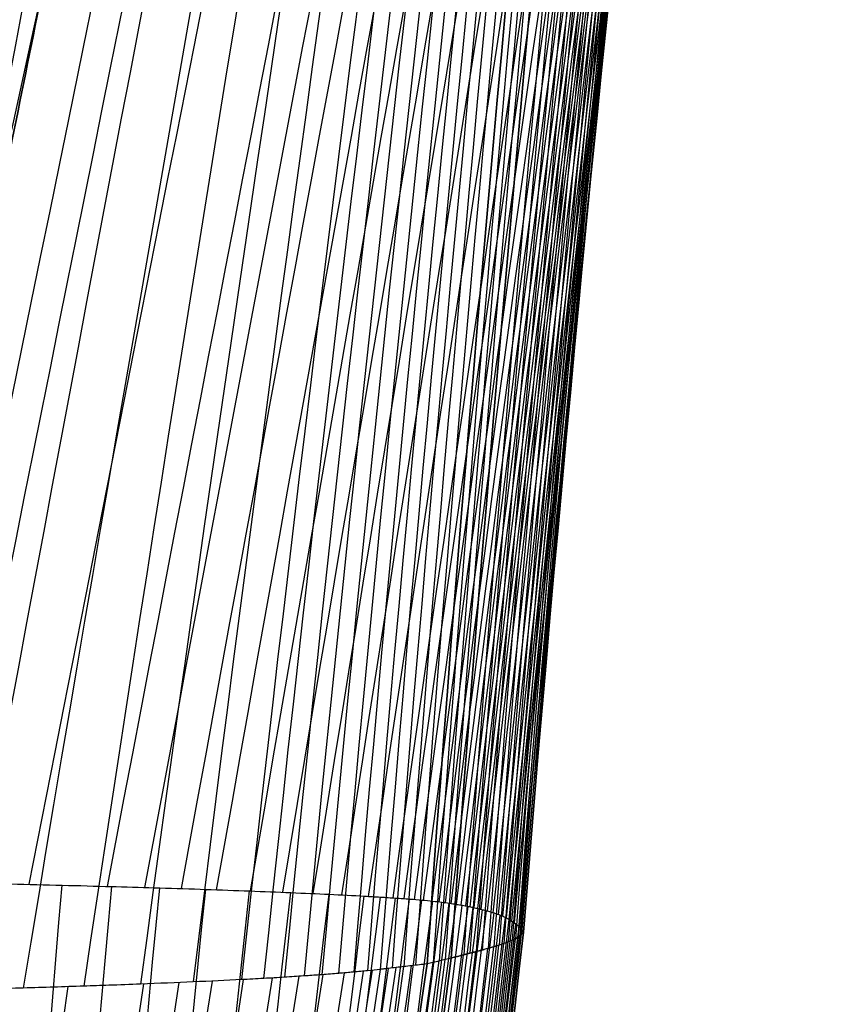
# Model space of a CAD drawing. Header units: millimetres. Extents: x -392 to 392, y 0 to 812.
# Tile 49 of 55: x 296 to 392, y 274 to 389. Entities that reach past the tile are written whole.
import ezdxf

# ---------------------------------------------------------------- set-up
doc = ezdxf.new("R2010")
doc.units = ezdxf.units.MM
doc.layers.add('IGES level 58', color=7, linetype='Continuous', true_color=0xc0c0c0)

msp = doc.modelspace()

# ---------------------------------------------------------------- linework, layer by layer
at = {"layer": 'IGES level 58', "color": 214, "true_color": 0x8f008a}
for points, degree in [([(348.8, 619.87, -185.58), (324.14, 504.92, -188.47), (298.01, 390.01, -190.35), (273.35, 275.07, -193.24)], 3), ([(351.53, 620, -177.85), (328.83, 505.06, -181.71), (304.16, 390.18, -184.3), (281.46, 275.24, -188.16)], 3), ([(354.05, 620, -170.07), (333.27, 505.12, -174.77), (310.06, 390.31, -177.96), (289.29, 275.43, -182.66)], 3), ([(356.39, 620, -162.23), (337.49, 505.19, -167.62), (315.68, 390.45, -171.31), (296.78, 275.64, -176.7)], 3), ([(358.58, 620, -154.35), (341.46, 505.26, -160.28), (321, 390.6, -164.36), (303.89, 275.87, -170.3)], 3), ([(370.46, 620, 160.33), (349.36, 509.21, 161.9), (327.73, 398.37, 163.52), (306.63, 287.58, 165.09)], 3), ([(360.62, 620, -146.42), (345.18, 505.34, -152.76), (326, 390.77, -157.11), (310.56, 276.11, -163.44)], 3), ([(373.74, 620, 156.22), (353.06, 509.17, 157.97), (331.72, 398.28, 159.71), (311.04, 287.45, 161.46)], 3), ([(376.7, 620, 151.88), (356.52, 509.12, 153.83), (335.51, 398.19, 155.72), (315.33, 287.32, 157.67)], 3), ([(362.53, 620, -138.47), (348.65, 505.42, -145.05), (330.64, 390.94, -149.58), (316.76, 276.36, -156.15)], 3), ([(379.35, 620, 147.33), (359.72, 509.08, 149.5), (339.09, 398.1, 151.55), (319.46, 287.18, 153.72)], 3), ([(364.33, 620, -130.49), (351.84, 505.51, -137.17), (334.9, 391.12, -141.76), (322.42, 276.63, -148.44)], 3), ([(381.7, 620, 142.63), (362.68, 509.03, 145.02), (342.45, 398, 147.22), (323.43, 287.04, 149.6)], 3), ([(365.19, 620, -126.49), (353.34, 505.56, -133.16), (336.87, 391.21, -137.75), (325.02, 276.77, -144.43)], 3), ([(383.75, 620, 137.79), (365.38, 508.98, 140.38), (345.6, 397.9, 142.73), (327.22, 286.89, 145.32)], 3), ([(366.02, 620, -122.48), (354.75, 505.61, -129.12), (338.74, 391.3, -133.68), (327.47, 276.91, -140.32)], 3), ([(366.83, 620, -118.48), (356.1, 505.66, -125.04), (340.49, 391.4, -129.55), (329.76, 277.06, -136.12)], 3), ([(385.53, 620, 132.84), (367.83, 508.93, 135.61), (348.51, 397.8, 138.09), (330.81, 286.73, 140.87)], 3), ([(367.63, 620, -114.46), (357.37, 505.71, -120.93), (342.13, 391.5, -125.36), (331.87, 277.21, -131.82)], 3), ([(368.41, 620, -110.45), (358.56, 505.76, -116.78), (343.65, 391.6, -121.11), (333.81, 277.36, -127.45)], 3), ([(387.04, 620, 127.8), (370.04, 508.88, 130.73), (351.19, 397.69, 133.32), (334.18, 286.57, 136.25)], 3), ([(369.17, 620, -106.43), (359.69, 505.81, -112.61), (345.07, 391.71, -116.83), (335.59, 277.52, -123.01)], 3), ([(369.92, 620, -102.41), (360.75, 505.87, -108.42), (346.38, 391.81, -112.5), (337.22, 277.67, -118.51)], 3), ([(388.31, 620, 122.69), (371.99, 508.82, 125.75), (353.62, 397.58, 128.41), (337.31, 286.4, 131.47)], 3), ([(370.65, 620, -98.38), (361.76, 505.92, -104.2), (347.61, 391.91, -108.15), (338.72, 277.83, -113.97)], 3), ([(371.38, 620, -94.36), (362.72, 505.97, -99.97), (348.76, 392.02, -103.77), (340.1, 277.99, -109.39)], 3), ([(389.34, 620, 117.54), (373.7, 508.77, 120.66), (355.8, 397.46, 123.38), (340.17, 286.23, 126.51)], 3), ([(389.77, 620, 114.94), (374.46, 508.74, 118.09), (356.78, 397.41, 120.82), (341.47, 286.14, 123.97)], 3), ([(372.1, 620, -90.33), (363.67, 506.03, -95.74), (349.9, 392.13, -99.39), (341.47, 278.15, -104.81)], 3), ([(390.15, 620, 112.34), (375.15, 508.71, 115.49), (357.68, 397.35, 118.22), (342.68, 286.05, 121.37)], 3), ([(372.81, 620, -86.3), (364.62, 506.08, -91.51), (351.04, 392.23, -95.01), (342.85, 278.31, -100.23)], 3), ([(390.48, 620, 109.73), (375.77, 508.68, 112.87), (358.49, 397.28, 115.59), (343.77, 285.96, 118.73)], 3), ([(344.22, 278.47, -95.64), (352.17, 392.34, -90.63), (365.56, 506.14, -87.28), (373.52, 620, -82.27)], 3), ([(373.52, 620, -82.27), (365.56, 506.14, -87.28), (352.17, 392.34, -90.63), (344.22, 278.47, -95.64)], 3), ([(390.76, 620, 107.12), (376.31, 508.64, 110.23), (359.21, 397.22, 112.93), (344.76, 285.87, 116.05)], 3), ([(374.27, 620, -77.98), (366.29, 506.19, -82.75), (352.91, 392.45, -85.92), (344.92, 278.65, -90.69)], 3), ([(390.99, 620, 104.5), (376.77, 508.61, 107.57), (359.83, 397.16, 110.24), (345.61, 285.77, 113.32)], 3), ([(375.02, 620, -73.7), (367.01, 506.25, -78.23), (353.64, 392.57, -81.21), (345.63, 278.82, -85.74)], 3), ([(375.76, 620, -69.43), (367.73, 506.31, -73.7), (354.37, 392.68, -76.5), (346.34, 278.99, -80.78)], 3), ([(391.18, 620, 101.87), (377.17, 508.58, 104.9), (360.36, 397.09, 107.53), (346.35, 285.67, 110.56)], 3), ([(391.33, 620, 99.25), (377.51, 508.55, 102.22), (360.82, 397.03, 104.81), (347, 285.58, 107.78)], 3), ([(347.05, 279.17, -75.82), (355.1, 392.8, -71.79), (368.45, 506.37, -69.17), (376.5, 620, -65.15)], 3), ([(376.5, 620, -65.15), (368.45, 506.37, -69.17), (355.1, 392.8, -71.79), (347.05, 279.17, -75.82)], 3), ([(391.44, 620, 96.62), (377.8, 508.51, 99.53), (361.24, 396.97, 102.07), (347.61, 285.48, 104.98)], 3), ([(391.51, 620, 93.99), (378.07, 508.48, 96.84), (361.63, 396.9, 99.33), (348.18, 285.38, 102.18)], 3), ([(378.1, 620, -55.75), (369.98, 506.5, -59.25), (356.63, 393.04, -61.48), (348.51, 279.54, -64.99)], 3), ([(391.55, 620, 91.36), (378.3, 508.45, 94.14), (361.98, 396.84, 96.59), (348.72, 285.28, 99.37)], 3), ([(391.56, 620, 88.73), (378.49, 508.41, 91.45), (362.29, 396.77, 93.84), (349.22, 285.19, 96.56)], 3), ([(378.88, 620, -51.04), (370.74, 506.56, -54.29), (357.38, 393.17, -56.33), (349.24, 279.73, -59.58)], 3), ([(391.55, 620, 86.1), (378.66, 508.38, 88.75), (362.58, 396.71, 91.09), (349.69, 285.09, 93.74)], 3), ([(379.65, 620, -46.33), (371.48, 506.63, -49.32), (358.14, 393.29, -51.18), (349.97, 279.92, -54.18)], 3), ([(391.51, 620, 83.47), (378.8, 508.35, 86.05), (362.83, 396.64, 88.34), (350.12, 284.99, 90.91)], 3), ([(391.45, 620, 80.84), (378.91, 508.31, 83.35), (363.06, 396.57, 85.58), (350.53, 284.89, 88.08)], 3), ([(380.41, 620, -41.61), (372.21, 506.69, -44.36), (358.88, 393.42, -46.03), (350.68, 280.11, -48.77)], 3), ([(391.27, 620, 75.59), (379.08, 508.25, 77.94), (363.46, 396.44, 80.06), (351.27, 284.69, 82.41)], 3), ([(381.15, 620, -36.89), (372.93, 506.76, -39.38), (359.6, 393.54, -40.87), (351.37, 280.3, -43.37)], 3), ([(391.05, 620, 70.33), (379.2, 508.18, 72.53), (363.8, 396.31, 74.54), (351.95, 284.49, 76.74)], 3), ([(381.87, 620, -32.16), (373.62, 506.82, -34.41), (360.29, 393.67, -35.71), (352.04, 280.49, -37.96)], 3), ([(390.81, 620, 65.08), (379.28, 508.11, 67.12), (364.08, 396.18, 69.01), (352.55, 284.29, 71.05)], 3), ([(382.57, 620, -27.43), (374.28, 506.88, -29.43), (360.95, 393.79, -30.55), (352.66, 280.68, -32.55)], 3), ([(390.57, 620, 59.82), (379.33, 508.05, 61.71), (364.31, 396.05, 63.47), (353.07, 284.1, 65.36)], 3), ([(383.25, 620, -22.69), (374.91, 506.95, -24.45), (361.57, 393.92, -25.38), (353.23, 280.87, -27.14)], 3), ([(390.31, 620, 54.57), (379.33, 507.98, 56.29), (364.47, 395.92, 57.94), (353.49, 283.9, 59.66)], 3), ([(383.9, 620, -17.95), (375.5, 507.01, -19.46), (362.15, 394.04, -20.21), (353.75, 281.06, -21.72)], 3), ([(390.04, 620, 49.32), (379.3, 507.91, 50.87), (364.58, 395.79, 52.39), (353.83, 283.7, 53.95)], 3), ([(384.53, 620, -13.21), (376.06, 507.08, -14.47), (362.67, 394.17, -15.03), (354.2, 281.24, -16.29)], 3), ([(389.45, 620, 38.81), (379.16, 507.78, 40.03), (364.72, 395.53, 41.31), (354.43, 283.3, 42.53)], 3), ([(385.13, 620, -8.46), (376.57, 507.14, -9.47), (363.14, 394.29, -9.85), (354.58, 281.43, -10.86)], 3), ([(385.71, 620, -3.71), (377.03, 507.21, -4.47), (363.55, 394.42, -4.66), (354.87, 281.62, -5.42)], 3), ([(355.02, 282.9, 31.11), (364.82, 395.26, 30.22), (378.96, 507.64, 29.2), (388.75, 620, 28.32)], 3), ([(388.75, 620, 28.32), (378.96, 507.64, 29.2), (364.82, 395.26, 30.22), (355.02, 282.9, 31.11)], 3), ([(386.25, 620, 1.04), (377.45, 507.27, 0.53), (363.9, 394.54, 0.53), (355.1, 281.81, 0.02)], 3), ([(388.06, 620, 19.45), (378.63, 507.52, 19.89), (364.71, 395.03, 20.58), (355.28, 282.55, 21.03)], 3), ([(386.76, 620, 5.79), (377.84, 507.34, 5.54), (364.23, 394.67, 5.72), (355.31, 282, 5.47)], 3), ([(355.53, 282.19, 10.91), (364.55, 394.79, 10.91), (378.22, 507.4, 10.54), (387.24, 620, 10.54)], 3), ([(387.24, 620, 10.54), (378.22, 507.4, 10.54), (364.55, 394.79, 10.91), (355.53, 282.19, 10.91)], 3), ([(362.79, 618.97, 167.74), (341.09, 508.6, 169.08), (319.13, 398.19, 170.55), (297.43, 287.82, 171.9)], 3), ([(345.06, 616.21, -193.29), (318.67, 502.43, -195.04), (291.35, 388.68, -196.13), (264.99, 274.9, -197.91)], 3), ([(352.42, 610.09, 173.91), (330.93, 502.74, 175.28), (309.33, 395.38, 176.76), (287.84, 288.03, 178.13)], 3), ([(335.59, 573.78, 179.08), (306.76, 431.01, 181.46), (277.93, 288.23, 183.85)], 2), ([(247.71, 274.61, -206.14), (287.27, 423.42, -207.06), (326.83, 572.23, -207.98)], 2), ([(282.07, 8.65, 139.17), (289.72, 101.88, 150), (293.45, 194.45, 158.1), (301.35, 287.72, 169.11)], 3), ([(286.31, 8.59, 133.5), (294.54, 101.78, 144.77), (298.7, 194.33, 153.19), (307.18, 287.56, 164.65)], 3), ([(290.32, 8.54, 127.67), (299.14, 101.69, 139.34), (303.73, 194.21, 148.07), (312.82, 287.4, 159.93)], 3), ([(294.09, 8.48, 121.68), (303.5, 101.59, 133.72), (308.54, 194.08, 142.71), (318.22, 287.22, 154.94)], 3), ([(297.64, 8.44, 115.56), (307.62, 101.49, 127.92), (313.09, 193.95, 137.14), (323.36, 287.04, 149.69)], 3), ([(300.95, 8.4, 109.32), (311.49, 101.4, 121.93), (317.37, 193.81, 131.34), (328.2, 286.85, 144.15)], 3), ([(304.05, 8.36, 102.97), (315.1, 101.3, 115.77), (321.36, 193.67, 125.33), (332.71, 286.64, 138.33)], 3), ([(306.92, 8.34, 96.52), (318.43, 101.21, 109.45), (325.03, 193.53, 119.1), (336.84, 286.43, 132.23)], 3), ([(308.28, 8.33, 93.27), (319.98, 101.16, 106.23), (326.73, 193.46, 115.91), (338.74, 286.32, 129.07)], 3), ([(309.58, 8.32, 89.99), (321.46, 101.12, 102.97), (328.34, 193.38, 112.66), (340.52, 286.21, 125.84)], 3), ([(310.84, 8.32, 86.7), (322.85, 101.07, 99.67), (329.83, 193.31, 109.36), (342.15, 286.09, 122.54)], 3), ([(312.04, 8.33, 83.38), (324.14, 101.03, 96.33), (331.19, 193.24, 106), (343.61, 285.97, 119.15)], 3), ([(313.19, 8.34, 80.05), (325.34, 101, 92.95), (332.42, 193.16, 102.58), (344.88, 285.85, 115.68)], 3), ([(314.28, 8.35, 76.71), (326.42, 100.96, 89.54), (333.49, 193.09, 99.12), (345.94, 285.73, 112.15)], 3), ([(315.33, 8.37, 73.35), (327.4, 100.93, 86.09), (334.43, 193.02, 95.61), (346.82, 285.6, 108.56)], 3), ([(316.33, 8.4, 69.98), (328.33, 100.9, 82.64), (335.3, 192.94, 92.09), (347.61, 285.48, 104.95)], 3), ([(317.29, 8.42, 66.6), (329.2, 100.87, 79.17), (336.12, 192.87, 88.56), (348.35, 285.35, 101.33)], 3), ([(318.2, 8.44, 63.2), (330.03, 100.84, 75.69), (336.88, 192.8, 85.01), (349.02, 285.22, 97.69)], 3), ([(319.06, 8.46, 59.8), (330.8, 100.81, 72.19), (337.59, 192.73, 81.45), (349.64, 285.1, 94.04)], 3), ([(319.89, 8.49, 56.39), (331.53, 100.78, 68.69), (338.24, 192.65, 77.88), (350.2, 284.97, 90.38)], 3), ([(320.67, 8.51, 52.97), (332.22, 100.75, 65.18), (338.86, 192.58, 74.31), (350.71, 284.84, 86.72)], 3), ([(321.41, 8.53, 49.54), (332.86, 100.71, 61.66), (339.43, 192.5, 70.72), (351.19, 284.71, 83.04)], 3), ([(322.78, 8.57, 42.67), (334.05, 100.65, 54.61), (340.49, 192.36, 63.54), (352.07, 284.46, 75.68)], 3), ([(323.99, 8.62, 35.77), (335.09, 100.58, 47.54), (341.41, 192.21, 56.33), (352.81, 284.2, 68.29)], 3), ([(325.06, 8.66, 28.86), (335.98, 100.52, 40.44), (342.17, 192.06, 49.11), (353.41, 283.94, 60.88)], 3), ([(327.38, 8.77, 8.05), (337.91, 100.31, 19.09), (343.8, 191.59, 27.35), (354.64, 283.15, 38.57)], 3), ([(355.02, 282.9, 31.11), (354.84, 283.02, 34.69), (354.65, 283.15, 38.27), (354.47, 283.27, 41.85)], 3), ([(355.02, 282.9, 31.11), (344.23, 191.44, 20.08), (338.36, 100.23, 11.96), (327.87, 8.79, 1.11)], 3), ([(327.87, 8.79, 1.11), (338.36, 100.23, 11.96), (344.23, 191.44, 20.08), (355.02, 282.9, 31.11)], 3), ([(328.36, 8.83, -9.65), (338.76, 100.13, 1.44), (344.57, 191.23, 9.74), (355.28, 282.55, 21.01)], 3), ([(328.48, 8.89, -26.22), (338.85, 99.97, -14.76), (344.64, 190.91, -6.18), (355.31, 282, 5.47)], 3), ([(355.53, 282.19, 10.91), (344.79, 191.02, -0.6), (338.96, 100.03, -9.08), (328.53, 8.86, -20.4)], 3), ([(328.53, 8.86, -20.4), (338.96, 100.03, -9.08), (344.79, 191.02, -0.6), (355.53, 282.19, 10.91)], 3), ([(355.02, 282.9, 31.11), (355.19, 282.66, 24.38), (355.36, 282.43, 17.65), (355.53, 282.19, 10.91)], 3), ([(326.34, 9.01, -61.03), (336.73, 99.64, -48.8), (342.53, 190.23, -39.64), (353.23, 280.86, -27.2)], 3), ([(326.92, 8.99, -55.25), (337.28, 99.7, -43.14), (343.07, 190.34, -34.08), (353.74, 281.05, -21.77)], 3), ([(327.41, 8.97, -49.46), (337.76, 99.75, -37.48), (343.54, 190.45, -28.51), (354.2, 281.24, -16.32)], 3), ([(327.81, 8.95, -43.66), (338.15, 99.81, -31.8), (343.92, 190.57, -22.93), (354.58, 281.43, -10.88)], 3), ([(328.12, 8.93, -37.85), (338.46, 99.86, -26.13), (344.23, 190.68, -17.35), (354.87, 281.62, -5.43)], 3), ([(328.35, 8.91, -32.04), (338.69, 99.92, -20.45), (344.45, 190.8, -11.77), (355.1, 281.81, 0.02)], 3), ([(353.56, 280.98, -23.76), (353.53, 280.97, -24.05), (353.51, 280.96, -24.34), (353.48, 280.95, -24.63)], 3), ([(322.07, 9.1, -89.78), (332.81, 99.36, -76.95), (338.89, 189.66, -67.34), (349.95, 279.92, -54.28)], 3), ([(324.06, 9.07, -78.31), (334.59, 99.48, -65.72), (340.51, 189.89, -56.28), (351.36, 280.3, -43.47)], 3), ([(324.91, 9.05, -72.56), (335.38, 99.53, -60.09), (341.24, 190, -50.75), (352.03, 280.48, -38.05)], 3), ([(325.67, 9.03, -66.8), (336.09, 99.59, -54.45), (341.92, 190.11, -45.2), (352.65, 280.67, -32.63)], 3), ([(351.82, 280.42, -39.78), (351.8, 280.42, -39.9), (351.79, 280.42, -40.03), (351.77, 280.41, -40.16)], 3), ([(352.43, 280.61, -34.55), (352.43, 280.61, -34.57), (352.43, 280.61, -34.58), (352.43, 280.61, -34.6)], 3), ([(312.36, 9.15, -128.1), (324.79, 98.94, -114.58), (332.14, 188.87, -104.44), (344.93, 278.65, -90.67)], 3), ([(313.97, 9.15, -122.95), (326.07, 99, -109.49), (333.18, 188.98, -99.41), (345.63, 278.82, -85.72)], 3), ([(315.49, 9.14, -117.75), (327.3, 99.06, -104.39), (334.18, 189.09, -94.37), (346.34, 278.99, -80.77)], 3), ([(347.05, 279.17, -75.82), (335.15, 189.19, -89.32), (328.47, 99.12, -99.27), (316.91, 9.14, -112.54)], 3), ([(316.91, 9.14, -112.54), (328.47, 99.12, -99.27), (335.15, 189.19, -89.32), (347.05, 279.17, -75.82)], 3), ([(319.7, 9.13, -101.19), (330.77, 99.24, -88.13), (337.1, 189.43, -78.35), (348.5, 279.54, -65.06)], 3), ([(347.05, 279.17, -75.82), (346.81, 279.11, -77.47), (346.34, 278.99, -80.78), (345.63, 278.82, -85.74), (344.92, 278.65, -90.69), (344.45, 278.53, -93.99), (344.22, 278.47, -95.64)], 3), ([(347.05, 279.17, -75.82), (346.81, 279.11, -77.47), (346.34, 278.99, -80.77), (345.63, 278.82, -85.72), (344.93, 278.65, -90.67), (344.45, 278.53, -93.98), (344.22, 278.47, -95.64)], 3), ([(298.72, 9.27, -162.55), (312.31, 98.58, -149.25), (320.54, 188.13, -139.28), (334.51, 277.42, -125.75)], 3), ([(301.37, 9.24, -156.79), (314.82, 98.63, -143.44), (322.93, 188.25, -133.43), (336.76, 277.63, -119.83)], 3), ([(302.65, 9.23, -153.89), (316.01, 98.66, -140.5), (324.06, 188.32, -130.47), (337.79, 277.73, -116.84)], 3), ([(303.89, 9.22, -150.98), (317.15, 98.69, -137.55), (325.13, 188.38, -127.49), (338.76, 277.84, -113.83)], 3), ([(305.1, 9.21, -148.05), (318.26, 98.72, -134.59), (326.15, 188.44, -124.5), (339.68, 277.94, -110.8)], 3), ([(306.28, 9.2, -145.11), (319.34, 98.76, -131.61), (327.16, 188.51, -121.5), (340.59, 278.05, -107.77)], 3), ([(307.42, 9.19, -142.15), (320.4, 98.79, -128.63), (328.15, 188.57, -118.5), (341.5, 278.16, -104.74)], 3), ([(308.54, 9.18, -139.19), (321.44, 98.82, -125.64), (329.14, 188.63, -115.49), (342.4, 278.26, -101.71)], 3), ([(344.22, 278.47, -95.64), (331.07, 188.76, -109.46), (323.45, 98.88, -119.64), (310.67, 9.15, -133.22)], 3), ([(310.67, 9.15, -133.22), (323.45, 98.88, -119.64), (331.07, 188.76, -109.46), (344.22, 278.47, -95.64)], 3), ([(334.97, 277.46, -124.61), (334.67, 277.44, -125.35), (334.37, 277.41, -126.09), (334.06, 277.38, -126.84)], 3), ([(334.97, 277.46, -124.61), (334.67, 277.44, -125.35), (334.37, 277.41, -126.09), (334.06, 277.38, -126.84)], 3), ([(279.96, 9.6, -195.53), (293.3, 98.39, -182.05), (301.36, 187.52, -171.94), (315.1, 276.29, -158.21)], 3), ([(283.42, 9.53, -190.24), (296.92, 98.4, -176.87), (305.1, 187.61, -166.84), (319, 276.46, -153.23)], 3), ([(286.74, 9.46, -184.85), (300.37, 98.42, -171.57), (308.64, 187.7, -161.6), (322.67, 276.64, -148.07)], 3), ([(289.94, 9.4, -179.39), (303.64, 98.45, -166.15), (311.97, 187.8, -156.21), (326.06, 276.83, -142.73)], 3), ([(293, 9.35, -173.85), (306.73, 98.48, -160.62), (315.06, 187.91, -150.69), (329.18, 277.02, -137.22)], 3), ([(295.93, 9.3, -168.23), (309.61, 98.53, -154.98), (317.92, 188.02, -145.04), (331.99, 277.22, -131.55)], 3), ([(268.8, 9.86, -210.86), (281.46, 98.39, -196.84), (289.02, 187.31, -186.3), (302.07, 275.81, -172.01)], 3), ([(276.37, 9.68, -200.74), (289.51, 98.38, -187.11), (297.43, 187.45, -176.88), (310.96, 276.12, -163)], 3)]:
    msp.add_open_spline(points, degree=degree, dxfattribs=at)
for points, knots in [([(389.76, 620, 44.06), (379.24, 507.84, 45.45), (364.66, 395.65, 46.85), (354.14, 283.5, 48.24), (354.14, 283.5, 48.24), (354.14, 283.5, 48.24), (354.14, 283.49, 48.24)], [0, 0, 0, 0, 1, 1, 1, 1.000009, 1.000009, 1.000009, 1.000009]), ([(291.14, 287.96, 176.07), (292.55, 287.93, 175.17), (296, 287.85, 172.92), (301.38, 287.72, 169.15), (305.44, 287.61, 166.04), (307.52, 287.55, 164.38), (307.69, 287.55, 164.24)], [2.87694036, 2.87694036, 2.87694036, 2.87694036, 2.88762845, 2.90325345, 2.91887845, 2.92026073, 2.92026073, 2.92026073, 2.92026073]), ([(291.14, 287.96, 176.07), (292.55, 287.93, 175.17), (296, 287.85, 172.92), (301.38, 287.72, 169.15), (305.44, 287.61, 166.04), (307.52, 287.55, 164.38), (307.69, 287.55, 164.24)], [0.64556192, 0.64556192, 0.64556192, 0.64556192, 0.65625, 0.671875, 0.6875, 0.68888228, 0.68888228, 0.68888228, 0.68888228]), ([(307.69, 287.55, 164.24), (309.43, 287.5, 162.84), (313.01, 287.39, 159.83), (318.26, 287.23, 154.99), (323.41, 287.04, 149.73), (328.26, 286.85, 144.2), (332.78, 286.65, 138.38), (336.22, 286.47, 133.29), (338.76, 286.32, 129.09), (340.55, 286.21, 125.86), (342.18, 286.09, 122.55), (343.64, 285.97, 119.16), (344.92, 285.85, 115.7), (345.97, 285.73, 112.16), (346.83, 285.6, 108.56), (347.39, 285.52, 106.01), (347.67, 285.47, 104.67), (347.7, 285.46, 104.53)], [2.9202607, 2.9202607, 2.9202607, 2.9202607, 2.9345034, 2.9501284, 2.9657534, 2.9813784, 2.9970034, 3.0126284, 3.0204409, 3.0282534, 3.0360659, 3.0438784, 3.0516909, 3.0595034, 3.0673159, 3.0751284, 3.0760461, 3.0760461, 3.0760461, 3.0760461]), ([(307.69, 287.55, 164.24), (309.43, 287.5, 162.84), (313.01, 287.39, 159.83), (318.26, 287.23, 154.99), (323.41, 287.04, 149.73), (328.26, 286.85, 144.2), (332.78, 286.65, 138.38), (336.22, 286.47, 133.29), (338.76, 286.32, 129.09), (340.55, 286.21, 125.86), (342.18, 286.09, 122.55), (343.64, 285.97, 119.16), (344.92, 285.85, 115.7), (345.97, 285.73, 112.16), (346.83, 285.6, 108.56), (347.39, 285.52, 106.01), (347.67, 285.47, 104.67), (347.7, 285.46, 104.53)], [0.6888823, 0.6888823, 0.6888823, 0.6888823, 0.703125, 0.71875, 0.734375, 0.75, 0.765625, 0.78125, 0.7890625, 0.796875, 0.8046875, 0.8125, 0.8203125, 0.828125, 0.8359375, 0.84375, 0.8446677, 0.8446677, 0.8446677, 0.8446677]), ([(347.7, 285.46, 104.53), (347.93, 285.43, 103.46), (348.39, 285.35, 101.19), (349, 285.23, 97.89), (349.38, 285.15, 95.66), (349.54, 285.12, 94.65)], [3.07604613, 3.07604613, 3.07604613, 3.07604613, 3.08294095, 3.09075345, 3.0972774, 3.0972774, 3.0972774, 3.0972774]), ([(347.7, 285.46, 104.53), (347.93, 285.43, 103.46), (348.39, 285.35, 101.19), (349, 285.23, 97.89), (349.38, 285.15, 95.66), (349.54, 285.12, 94.65)], [0.84466768, 0.84466768, 0.84466768, 0.84466768, 0.8515625, 0.859375, 0.86589895, 0.86589895, 0.86589895, 0.86589895]), ([(349.54, 285.12, 94.65), (349.57, 285.11, 94.44), (349.8, 285.06, 93.03), (350.21, 284.97, 90.39), (350.72, 284.84, 86.72), (351.36, 284.67, 81.82), (352.09, 284.46, 75.68), (352.84, 284.2, 68.29), (353.28, 284, 62.73), (353.49, 283.9, 59.64), (353.53, 283.87, 59.01)], [3.0972774, 3.0972774, 3.0972774, 3.0972774, 3.09856595, 3.10637845, 3.11419095, 3.12200345, 3.13762845, 3.15325345, 3.16887845, 3.17281502, 3.17281502, 3.17281502, 3.17281502]), ([(349.54, 285.12, 94.65), (349.57, 285.11, 94.44), (349.8, 285.06, 93.03), (350.21, 284.97, 90.39), (350.72, 284.84, 86.72), (351.36, 284.67, 81.82), (352.09, 284.46, 75.68), (352.84, 284.2, 68.29), (353.28, 284, 62.73), (353.49, 283.9, 59.64), (353.53, 283.87, 59.01)], [0.86589895, 0.86589895, 0.86589895, 0.86589895, 0.8671875, 0.875, 0.8828125, 0.890625, 0.90625, 0.921875, 0.9375, 0.94143657, 0.94143657, 0.94143657, 0.94143657]), ([(325.97, 8.7, 21.93), (336.73, 100.45, 33.34), (342.8, 191.91, 41.86), (353.86, 283.68, 53.45), (353.86, 283.68, 53.45), (353.86, 283.68, 53.45), (353.86, 283.68, 53.45)], [0.0306267, 0.0306267, 0.0306267, 0.0306267, 1, 1, 1, 1.0000124, 1.0000124, 1.0000124, 1.0000124]), ([(326.75, 8.73, 15), (337.36, 100.38, 26.22), (343.33, 191.75, 34.61), (354.25, 283.42, 46.02), (354.25, 283.42, 46.02), (354.25, 283.43, 46.02), (354.25, 283.43, 46.02)], [0.0307885, 0.0307885, 0.0307885, 0.0307885, 1, 1, 1, 1.000036, 1.000036, 1.000036, 1.000036]), ([(353.53, 283.87, 59.01), (353.61, 283.83, 57.75), (353.69, 283.79, 56.54), (353.79, 283.73, 54.79), (353.82, 283.71, 54.22), (353.86, 283.68, 53.39), (353.89, 283.67, 52.98), (353.91, 283.65, 52.51), (353.93, 283.64, 52.27), (353.93, 283.63, 52.16), (353.93, 283.63, 52.11), (353.94, 283.63, 52.07), (353.94, 283.63, 52.07), (353.99, 283.59, 51.09), (354.03, 283.56, 50.33), (354.07, 283.53, 49.45), (354.09, 283.52, 49.21), (354.1, 283.51, 48.91), (354.11, 283.51, 48.78), (354.11, 283.51, 48.65), (354.12, 283.5, 48.6), (354.12, 283.5, 48.58), (354.12, 283.5, 48.56), (354.12, 283.5, 48.57), (354.15, 283.49, 47.97), (354.2, 283.46, 47.1), (354.24, 283.44, 46.23), (354.26, 283.42, 45.79), (354.28, 283.42, 45.57), (354.29, 283.41, 45.32), (354.29, 283.4, 45.21), (354.3, 283.4, 45.13), (354.3, 283.4, 45.08), (354.32, 283.39, 44.79), (354.34, 283.37, 44.37), (354.4, 283.33, 43.21), (354.43, 283.3, 42.49), (354.53, 283.23, 40.66), (354.57, 283.2, 39.91), (354.61, 283.17, 39.04), (354.63, 283.15, 38.67), (354.65, 283.14, 38.34), (354.65, 283.14, 38.2), (354.66, 283.13, 38.15), (354.66, 283.13, 38.12), (354.66, 283.13, 38.12), (354.78, 283.06, 35.76), (354.9, 282.98, 33.44), (355.02, 282.9, 31.11)], [3.172815, 3.172815, 3.172815, 3.172815, 3.297815, 3.297815, 3.360315, 3.360315, 3.391565, 3.40719, 3.415003, 3.418909, 3.420862, 3.420862, 3.422815, 3.422815, 3.485315, 3.485315, 3.516565, 3.516565, 3.53219, 3.540003, 3.543909, 3.545862, 3.545862, 3.547815, 3.547815, 3.610315, 3.641565, 3.641565, 3.65719, 3.665003, 3.668909, 3.668909, 3.672815, 3.672815, 3.735315, 3.735315, 3.797815, 3.797815, 3.860315, 3.860315, 3.891565, 3.90719, 3.915003, 3.918909, 3.918909, 3.922815, 3.922815, 4.172815, 4.172815, 4.172815, 4.172815]), ([(353.53, 283.87, 59.01), (353.61, 283.83, 57.75), (353.69, 283.79, 56.54), (353.79, 283.73, 54.79), (353.82, 283.71, 54.22), (353.86, 283.68, 53.39), (353.89, 283.67, 52.98), (353.91, 283.65, 52.51), (353.93, 283.64, 52.27), (353.93, 283.63, 52.16), (353.93, 283.63, 52.11), (353.94, 283.63, 52.07), (353.94, 283.63, 52.07), (353.99, 283.59, 51.09), (354.03, 283.56, 50.33), (354.07, 283.53, 49.45), (354.09, 283.52, 49.21), (354.1, 283.51, 48.91), (354.11, 283.51, 48.78), (354.11, 283.51, 48.65), (354.12, 283.5, 48.6), (354.12, 283.5, 48.58), (354.12, 283.5, 48.56), (354.12, 283.5, 48.57), (354.15, 283.49, 47.97), (354.2, 283.46, 47.1), (354.24, 283.44, 46.23), (354.26, 283.42, 45.79), (354.28, 283.42, 45.57), (354.29, 283.41, 45.32), (354.29, 283.4, 45.21), (354.3, 283.4, 45.13), (354.3, 283.4, 45.08), (354.32, 283.39, 44.79), (354.34, 283.37, 44.37), (354.4, 283.33, 43.21), (354.43, 283.3, 42.49), (354.53, 283.23, 40.66), (354.57, 283.2, 39.91), (354.61, 283.17, 39.04), (354.63, 283.15, 38.67), (354.65, 283.14, 38.34), (354.65, 283.14, 38.2), (354.66, 283.13, 38.15), (354.66, 283.13, 38.12), (354.66, 283.13, 38.12), (354.78, 283.06, 35.76), (354.9, 282.98, 33.44), (355.02, 282.9, 31.11)], [0.941437, 0.941437, 0.941437, 0.941437, 1.066437, 1.066437, 1.128937, 1.128937, 1.160187, 1.175812, 1.183624, 1.18753, 1.189483, 1.189483, 1.191437, 1.191437, 1.253937, 1.253937, 1.285187, 1.285187, 1.300812, 1.308624, 1.31253, 1.314483, 1.314483, 1.316437, 1.316437, 1.378937, 1.410187, 1.410187, 1.425812, 1.433624, 1.43753, 1.43753, 1.441437, 1.441437, 1.503937, 1.503937, 1.566437, 1.566437, 1.628937, 1.628937, 1.660187, 1.675812, 1.683624, 1.68753, 1.68753, 1.691437, 1.691437, 1.941437, 1.941437, 1.941437, 1.941437]), ([(353.92, 283.64, 52.29), (353.9, 283.65, 52.68), (353.78, 283.73, 54.92), (353.65, 283.81, 57.16), (353.53, 283.87, 59.01)], [0.04443245, 0.04443245, 0.04443245, 0.04443245, 0.046875, 0.05856343, 0.05856343, 0.05856343, 0.05856343]), ([(354.16, 283.49, 47.87), (354.15, 283.49, 47.99), (354.07, 283.54, 49.47), (354, 283.59, 50.94), (353.92, 283.64, 52.29)], [0.09174686, 0.09174686, 0.09174686, 0.09174686, 0.09375, 0.11593639, 0.11593639, 0.11593639, 0.11593639]), ([(354.47, 283.27, 41.85), (354.39, 283.32, 43.24), (354.29, 283.39, 45.25), (354.19, 283.46, 47.25), (354.16, 283.49, 47.87)], [0.02251251, 0.02251251, 0.02251251, 0.02251251, 0.03125, 0.03515049, 0.03515049, 0.03515049, 0.03515049]), ([(355.53, 282.19, 10.91), (355.46, 282.13, 9.1), (355.31, 282, 5.47), (355.1, 281.81, 0.02), (354.89, 281.62, -5.42), (354.59, 281.43, -10.86), (354.21, 281.24, -16.29), (353.76, 281.06, -21.72), (353.24, 280.87, -27.14), (352.67, 280.68, -32.55), (352.04, 280.49, -37.96), (351.38, 280.3, -43.37), (350.68, 280.11, -48.77), (349.97, 279.92, -54.18), (349.24, 279.73, -59.58), (348.26, 279.48, -66.79), (347.53, 279.29, -72.2), (347.05, 279.17, -75.82)], [-1, -1, -1, -1, -0.9375, -0.875, -0.8125, -0.75, -0.6875, -0.625, -0.5625, -0.5, -0.4375, -0.375, -0.3125, -0.25, -0.1875, -0.125, 0, 0, 0, 0]), ([(355.53, 282.19, 10.91), (355.46, 282.13, 9.1), (355.31, 282, 5.47), (355.1, 281.81, 0.02), (354.89, 281.62, -5.42), (354.68, 281.49, -9.28), (354.55, 281.42, -11.33), (354.53, 281.41, -11.56)], [0, 0, 0, 0, 0.0625, 0.125, 0.1875, 0.25, 0.2580807, 0.2580807, 0.2580807, 0.2580807]), ([(355.02, 282.9, 31.11), (355.11, 282.78, 27.75), (355.19, 282.67, 24.39), (355.36, 282.43, 17.66), (355.44, 282.31, 14.29), (355.53, 282.19, 10.91)], [-1, -1, -1, -1, -0.500711, -0.500711, 0, 0, 0, 0]), ([(353.09, 280.82, -28.52), (352.95, 280.77, -29.86), (352.74, 280.7, -31.87), (352.51, 280.63, -33.88), (352.43, 280.61, -34.55)], [0.45347031, 0.45347031, 0.45347031, 0.45347031, 0.5, 0.52312334, 0.52312334, 0.52312334, 0.52312334]), ([(353.48, 280.95, -24.63), (353.4, 280.92, -25.47), (353.27, 280.88, -26.76), (353.14, 280.83, -28.06), (353.09, 280.82, -28.52)], [0.4086548, 0.4086548, 0.4086548, 0.4086548, 0.4375, 0.45347031, 0.45347031, 0.45347031, 0.45347031]), ([(354.53, 281.41, -11.56), (354.43, 281.35, -13.14), (354.19, 281.24, -16.52), (353.85, 281.09, -20.59), (353.62, 281.01, -23.08), (353.56, 280.98, -23.76)], [0.2580807, 0.2580807, 0.2580807, 0.2580807, 0.3125, 0.375, 0.398587, 0.398587, 0.398587, 0.398587]), ([(349.58, 279.82, -57.03), (349.22, 279.73, -59.71), (348.37, 279.51, -65.98), (347.53, 279.29, -72.24), (347.05, 279.17, -75.82)], [0.782935, 0.782935, 0.782935, 0.782935, 0.8760993, 1.0010993, 1.0010993, 1.0010993, 1.0010993]), ([(350.91, 280.17, -47.01), (350.6, 280.09, -49.44), (350.15, 279.97, -52.78), (349.71, 279.85, -56.11), (349.58, 279.82, -57.03)], [0.6670366, 0.6670366, 0.6670366, 0.6670366, 0.7511006, 0.782935, 0.782935, 0.782935, 0.782935]), ([(351.77, 280.41, -40.16), (351.64, 280.37, -41.23), (351.36, 280.29, -43.51), (351.07, 280.21, -45.8), (350.91, 280.17, -47.01)], [0.58782204, 0.58782204, 0.58782204, 0.58782204, 0.62487255, 0.66703659, 0.66703659, 0.66703659, 0.66703659]), ([(352.43, 280.61, -34.6), (352.3, 280.56, -35.75), (352.1, 280.5, -37.48), (351.89, 280.44, -39.2), (351.82, 280.42, -39.78)], [0.52368203, 0.52368203, 0.52368203, 0.52368203, 0.56350043, 0.58335941, 0.58335941, 0.58335941, 0.58335941]), ([(334.06, 277.38, -126.84), (333.98, 277.38, -127.04), (333.28, 277.32, -128.72), (332.45, 277.25, -130.58), (331.68, 277.2, -132.22), (331.58, 277.19, -132.42)], [3.91827835, 3.91827835, 3.91827835, 3.91827835, 3.92262858, 3.95387858, 3.95818548, 3.95818548, 3.95818548, 3.95818548]), ([(334.06, 277.38, -126.84), (333.98, 277.38, -127.04), (333.28, 277.32, -128.72), (332.45, 277.25, -130.58), (331.68, 277.2, -132.22), (331.58, 277.19, -132.42)], [0.12055802, 0.12055802, 0.12055802, 0.12055802, 0.12490825, 0.15615825, 0.16046515, 0.16046515, 0.16046515, 0.16046515]), ([(339.14, 277.88, -112.61), (339, 277.87, -113.06), (338.39, 277.8, -115.04), (337.24, 277.67, -118.52), (335.96, 277.55, -122.06), (335.18, 277.48, -124.08), (334.97, 277.46, -124.61)], [3.81958721, 3.81958721, 3.81958721, 3.81958721, 3.82887858, 3.86012858, 3.89137858, 3.90256403, 3.90256403, 3.90256403, 3.90256403]), ([(339.14, 277.88, -112.61), (339, 277.87, -113.06), (338.39, 277.8, -115.04), (337.24, 277.67, -118.52), (335.96, 277.55, -122.06), (335.18, 277.48, -124.08), (334.97, 277.46, -124.61)], [0.02186688, 0.02186688, 0.02186688, 0.02186688, 0.03115825, 0.06240825, 0.09365825, 0.1048437, 0.1048437, 0.1048437, 0.1048437]), ([(344.22, 278.47, -95.64), (343.61, 278.4, -97.66), (342.7, 278.3, -100.69), (341.5, 278.16, -104.74), (340.59, 278.05, -107.77), (339.8, 277.96, -110.39), (339.32, 277.9, -112.01), (339.14, 277.88, -112.61)], [3.79772033, 3.79772033, 3.79772033, 3.79772033, 3.80553283, 3.80943908, 3.81334533, 3.81725158, 3.81958721, 3.81958721, 3.81958721, 3.81958721]), ([(344.22, 278.47, -95.64), (343.61, 278.4, -97.66), (342.7, 278.3, -100.69), (341.5, 278.16, -104.74), (340.59, 278.05, -107.77), (339.8, 277.96, -110.39), (339.32, 277.9, -112.01), (339.14, 277.88, -112.61)], [0, 0, 0, 0, 0.0078125, 0.01171875, 0.015625, 0.01953125, 0.02186688, 0.02186688, 0.02186688, 0.02186688]), ([(327.47, 276.91, -140.32), (326.68, 276.86, -141.71), (325.05, 276.77, -144.45), (321.57, 276.58, -149.79), (316.85, 276.36, -156.22), (311.54, 276.14, -162.46), (308.11, 276.01, -166.08), (306.85, 275.97, -167.37)], [4.0164031, 4.0164031, 4.0164031, 4.0164031, 4.0476286, 4.0788786, 4.1413786, 4.2038786, 4.2391922, 4.2391922, 4.2391922, 4.2391922]), ([(327.47, 276.91, -140.32), (326.68, 276.86, -141.71), (325.05, 276.77, -144.45), (321.57, 276.58, -149.79), (316.85, 276.36, -156.22), (311.54, 276.14, -162.46), (308.11, 276.01, -166.08), (306.85, 275.97, -167.37)], [0.2186828, 0.2186828, 0.2186828, 0.2186828, 0.2499083, 0.2811583, 0.3436583, 0.4061583, 0.4414719, 0.4414719, 0.4414719, 0.4414719]), ([(329.69, 277.06, -136.24), (328.98, 277.01, -137.62), (328.24, 276.96, -138.98), (327.47, 276.91, -140.32), (327.47, 276.91, -140.32)], [3.98608339, 3.98608339, 3.98608339, 3.98608339, 4.01637858, 4.01640309, 4.01640309, 4.01640309, 4.01640309]), ([(329.69, 277.06, -136.24), (328.98, 277.01, -137.62), (328.24, 276.96, -138.98), (327.47, 276.91, -140.32), (327.47, 276.91, -140.32)], [0.18836306, 0.18836306, 0.18836306, 0.18836306, 0.21865825, 0.21868276, 0.21868276, 0.21868276, 0.21868276]), ([(331.58, 277.19, -132.42), (331, 277.15, -133.66), (330.37, 277.1, -134.94), (329.71, 277.06, -136.2), (329.69, 277.06, -136.24)], [3.95818548, 3.95818548, 3.95818548, 3.95818548, 3.98512858, 3.98608339, 3.98608339, 3.98608339, 3.98608339]), ([(331.58, 277.19, -132.42), (331, 277.15, -133.66), (330.37, 277.1, -134.94), (329.71, 277.06, -136.2), (329.69, 277.06, -136.24)], [0.16046515, 0.16046515, 0.16046515, 0.16046515, 0.18740825, 0.18836306, 0.18836306, 0.18836306, 0.18836306]), ([(306.85, 275.97, -167.37), (305.87, 275.93, -168.36), (302.62, 275.82, -171.58), (296.84, 275.64, -176.78), (289.34, 275.43, -182.73), (281.51, 275.24, -188.24), (273.39, 275.06, -193.31), (262.24, 274.85, -199.52), (253.58, 274.7, -203.63), (247.71, 274.61, -206.14)], [4.2391922, 4.2391922, 4.2391922, 4.2391922, 4.2663786, 4.3288786, 4.3913786, 4.4538786, 4.5163786, 4.5788786, 4.7038786, 4.7038786, 4.7038786, 4.7038786]), ([(306.85, 275.97, -167.37), (305.87, 275.93, -168.36), (302.62, 275.82, -171.58), (296.84, 275.64, -176.78), (289.34, 275.43, -182.73), (281.51, 275.24, -188.24), (273.39, 275.06, -193.31), (262.24, 274.85, -199.52), (253.58, 274.7, -203.63), (247.71, 274.61, -206.14)], [0.4414719, 0.4414719, 0.4414719, 0.4414719, 0.4686583, 0.5311583, 0.5936583, 0.6561583, 0.7186583, 0.7811583, 0.9061583, 0.9061583, 0.9061583, 0.9061583])]:
    msp.add_open_spline(points, degree=3, knots=knots, dxfattribs=at)
at = {"layer": 'IGES level 58', "color": 7, "true_color": 0xfff7f7}
for points, degree in [([(298.67, 573.51, -7.79), (287.45, 476.28, -5.03), (274.15, 379.05, -2.57), (263.71, 281.82, 0.31)], 3), ([(306.07, 573.72, 65.48), (294.11, 477.24, 67.07), (280.43, 380.75, 68.6), (269.13, 284.27, 70.21)], 3), ([(274.53, 286.7, 139.9), (286.72, 382.44, 139.69), (300.77, 478.19, 139.19), (313.48, 573.93, 138.9)], 3), ([(313.48, 573.93, 138.9), (300.77, 478.19, 139.19), (286.72, 382.44, 139.69), (274.53, 286.7, 139.9)], 3), ([(313.88, 573.93, 141.84), (301.11, 478.22, 142.08), (287.01, 382.5, 142.54), (274.74, 286.8, 142.69)], 3), ([(314.44, 573.93, 144.76), (301.54, 478.25, 144.95), (287.36, 382.57, 145.38), (274.96, 286.89, 145.48)], 3), ([(315.16, 573.93, 147.65), (302.09, 478.28, 147.8), (287.77, 382.63, 148.2), (275.18, 286.99, 148.26)], 3), ([(316.03, 573.94, 150.48), (302.73, 478.32, 150.62), (288.23, 382.7, 151), (275.39, 287.09, 151.03)], 3), ([(317.04, 573.97, 153.28), (303.46, 478.38, 153.4), (288.75, 382.78, 153.78), (275.61, 287.18, 153.81)], 3), ([(318.14, 574.01, 156.04), (304.26, 478.43, 156.16), (289.3, 382.85, 156.54), (275.82, 287.28, 156.57)], 3), ([(319.33, 574.04, 158.76), (305.11, 478.49, 158.9), (289.88, 382.93, 159.29), (276.03, 287.38, 159.33)], 3), ([(320.63, 574.07, 161.42), (306.03, 478.54, 161.59), (290.5, 383, 162.01), (276.25, 287.47, 162.09)], 3), ([(322.04, 574.09, 164.03), (307.02, 478.58, 164.25), (291.16, 383.07, 164.71), (276.46, 287.57, 164.83)], 3), ([(323.59, 574.09, 166.55), (308.1, 478.62, 166.84), (291.87, 383.14, 167.36), (276.67, 287.67, 167.57)], 3), ([(327.08, 574.06, 171.28), (310.53, 478.66, 171.82), (293.44, 383.26, 172.56), (277.1, 287.86, 173.03)], 3), ([(331.1, 573.97, 175.49), (313.29, 478.66, 176.46), (295.21, 383.35, 177.53), (277.52, 288.05, 178.46)], 3), ([(277.93, 288.23, 183.85), (306.76, 431.01, 181.46), (335.59, 573.78, 179.08)], 2), ([(326.83, 572.23, -207.98), (300.46, 473.03, -207.37), (274.09, 373.82, -206.75), (247.71, 274.61, -206.14)], 3), ([(299.21, 572.06, -193.35), (283.16, 473.25, -187.65), (265.36, 374.45, -182.86), (249.99, 275.64, -176.81)], 3), ([(322.63, 571.97, -206.63), (297.82, 472.9, -205.01), (272.75, 373.83, -203.57), (248.04, 274.76, -201.88)], 3), ([(318.49, 571.86, -205.12), (295.22, 472.87, -202.56), (271.43, 373.89, -200.35), (248.37, 274.91, -197.66)], 3), ([(314.39, 571.82, -203.37), (292.65, 472.9, -199.97), (270.13, 373.98, -197.06), (248.7, 275.06, -193.46)], 3), ([(310.38, 571.83, -201.35), (290.14, 472.95, -197.2), (268.86, 374.08, -193.68), (249.02, 275.2, -189.28)], 3), ([(306.48, 571.88, -199.02), (287.7, 473.04, -194.23), (267.63, 374.2, -190.19), (249.34, 275.35, -185.12)], 3), ([(302.74, 571.96, -196.36), (285.36, 473.13, -191.05), (266.45, 374.32, -186.59), (249.67, 275.49, -180.96)], 3)]:
    msp.add_open_spline(points, degree=degree, dxfattribs=at)
at = {"layer": 'IGES level 58'}
for points, knots in [([(349.58, 279.82, -57.03), (349.22, 279.73, -59.71), (348.37, 279.51, -65.98), (347.53, 279.29, -72.24), (347.05, 279.17, -75.82)], [0.7818358, 0.7818358, 0.7818358, 0.7818358, 0.875, 1, 1, 1, 1]), ([(347.05, 279.17, -75.82), (347.53, 279.29, -72.2), (348.26, 279.48, -66.79), (349.11, 279.7, -60.53), (349.47, 279.79, -57.88), (349.58, 279.82, -57.03)], [1, 1, 1, 1, 1.125, 1.1875, 1.2170175, 1.2170175, 1.2170175, 1.2170175]), ([(350.91, 280.17, -47.01), (350.6, 280.09, -49.44), (350.15, 279.97, -52.78), (349.71, 279.85, -56.11), (349.58, 279.82, -57.03)], [0.6659375, 0.6659375, 0.6659375, 0.6659375, 0.75, 0.7818338, 0.7818338, 0.7818338, 0.7818338]), ([(349.58, 279.82, -57.03), (349.71, 279.86, -56.08), (350.08, 279.95, -53.32), (350.52, 280.07, -49.99), (350.83, 280.15, -47.6), (350.91, 280.17, -47.01)], [0.7818338, 0.7818338, 0.7818338, 0.7818338, 0.8148144, 0.8773144, 0.8976503, 0.8976503, 0.8976503, 0.8976503])]:
    msp.add_open_spline(points, degree=3, knots=knots, dxfattribs=at)
for points in [[(350.25, 280, -52.07), (350.25, 280, -52.07), (350.25, 280, -52.07)], [(350.25, 280, -52.02), (350.25, 280, -52.02), (350.25, 280, -52.02)], [(348.31, 279.49, -66.43), (348.31, 279.49, -66.42), (348.31, 279.49, -66.42)], [(348.31, 279.49, -66.42), (348.31, 279.49, -66.42), (348.31, 279.49, -66.42)]]:
    msp.add_open_spline(points, degree=2, dxfattribs=at)

doc.saveas('drawing.dxf')
